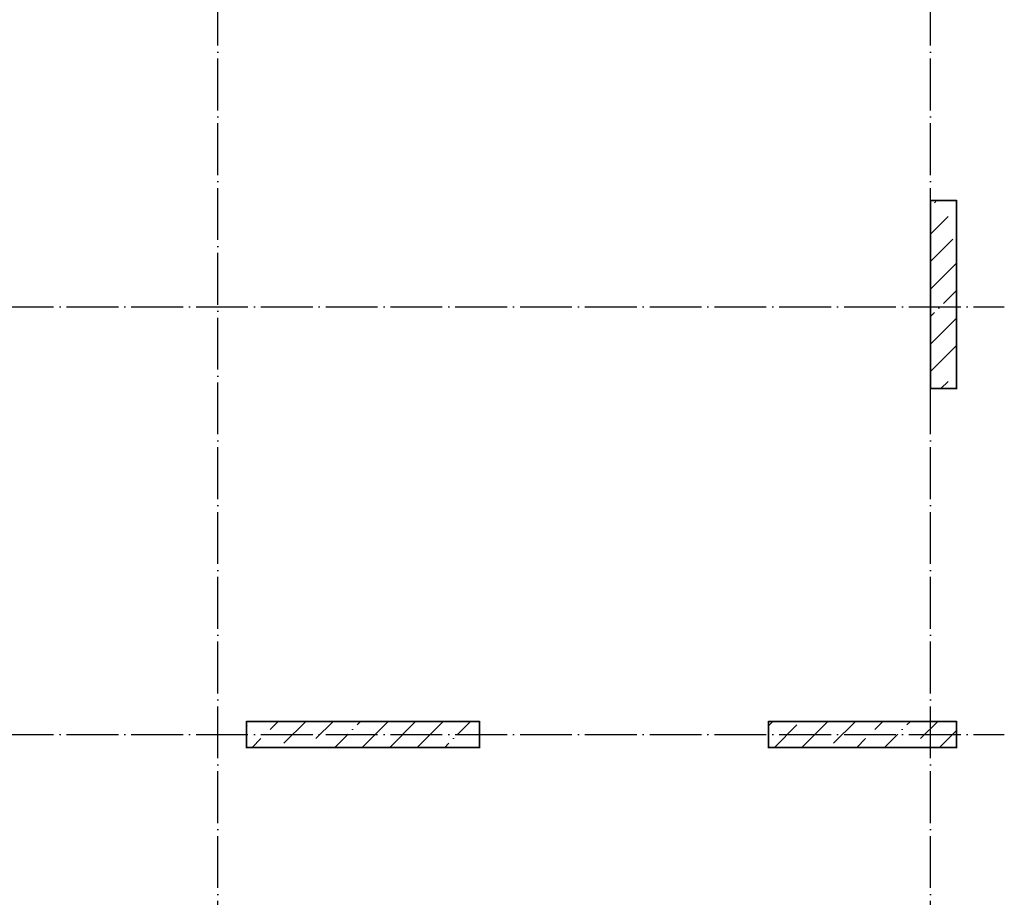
# Model space of a CAD drawing. Header units: millimetres. Extents: x -3495 to 112233, y -3287 to 47686.
# Tile 16 of 43: x 6871 to 14470, y 23842 to 30616. Entities that reach past the tile are written whole.
import ezdxf

# ---------------------------------------------------------------- set-up
doc = ezdxf.new("R2010")
doc.units = ezdxf.units.MM
for name, pattern in [('______11', [500, 400, -50, 0, -50]), ('______5', [1100, 800, -100, 100, -100]), ('______9', [100, 0, -100])]:
    doc.linetypes.add(name, pattern=pattern)
doc.layers.add('Колонна (1)', color=7, linetype='Continuous', lineweight=35)
doc.layers.add('Колонна (2)', color=7, linetype='Continuous', lineweight=35)
doc.layers.add('Осевая линия_ общее', color=7, linetype='______5', lineweight=13, true_color=0xa0a0a0)
pattern_1 = [(45, (0, 0), (-212.132, 212.132), [400, -50, 0, -50]), (45, (-106.07, 106.07), (-212.132, 212.132), [800, -100, 100, -100])]

# ---------------------------------------------------------------- blocks, each defined once
blk = doc.blocks.new('СЛОЖНЫЙ_ОБЪЕКТ_1')
at = {"layer": 'Осевая линия_ общее', "color": 253, "linetype": '______11', "lineweight": -3, "true_color": 0xa0a0a0, "transparency": 33554687}
for p, q in [((8400, -2590), (8400, 47490)), ((13900, -2590), (13900, 47490)), ((-2770, 28400), (14470, 28400)), ((-2770, 25100), (14470, 25100))]:
    blk.add_line(p, q, dxfattribs=at)

msp = doc.modelspace()

# ---------------------------------------------------------------- hatches: boundary and pattern name
at = {"layer": 'Колонна (1)', "lineweight": 18, "transparency": 33554687}
h = msp.add_hatch(dxfattribs=at)
h.set_pattern_fill('__________539', color=256, scale=100, style=0, pattern_type=2)
h.set_pattern_definition(pattern_1)
h.paths.add_polyline_path([(10420, 25200), (8620, 25200), (8620, 25000), (10420, 25000)], flags=0)
at = {"layer": 'Колонна (2)', "lineweight": 18, "transparency": 33554687}
h = msp.add_hatch(dxfattribs=at)
h.set_pattern_fill('__________539', color=256, scale=100, style=0, pattern_type=2)
h.set_pattern_definition(pattern_1)
h.paths.add_polyline_path([(13900, 29219.8), (13900, 27769.8), (14100, 27769.8), (14100, 29219.8)], flags=0)
h = msp.add_hatch(dxfattribs=at)
h.set_pattern_fill('__________539', color=256, scale=100, style=0, pattern_type=2)
h.set_pattern_definition(pattern_1)
h.paths.add_polyline_path([(12650, 25000), (14100, 25000), (14100, 25200), (12650, 25200)], flags=0)

# ---------------------------------------------------------------- linework, layer by layer
at = {"layer": 'Колонна (1)', "color": 7, "linetype": '______9', "lineweight": -3, "transparency": 33554687}
for p, q in [((10420, 25200), (8620, 25200)), ((8620, 25200), (8620, 25000)), ((10420, 25000), (10420, 25200)), ((8620, 25000), (10420, 25000))]:
    msp.add_line(p, q, dxfattribs=at)
at = {"layer": 'Колонна (1)', "transparency": 33554687}
for p, q in [((10420, 25200), (8620, 25200)), ((8620, 25200), (8620, 25000)), ((10420, 25000), (10420, 25200)), ((8620, 25000), (10420, 25000))]:
    msp.add_line(p, q, dxfattribs=at)
at = {"layer": 'Колонна (2)', "color": 7, "linetype": '______9', "lineweight": -3, "transparency": 33554687}
for p, q in [((13900, 29219.8), (13900, 27769.8)), ((14100, 29219.8), (13900, 29219.8)), ((14100, 27769.8), (14100, 29219.8)), ((13900, 27769.8), (14100, 27769.8)), ((14100, 25200), (12650, 25200)), ((12650, 25200), (12650, 25000)), ((14100, 25000), (14100, 25200)), ((12650, 25000), (14100, 25000))]:
    msp.add_line(p, q, dxfattribs=at)
at = {"layer": 'Колонна (2)', "transparency": 33554687}
for p, q in [((13900, 29219.8), (13900, 27769.8)), ((14100, 29219.8), (13900, 29219.8)), ((14100, 27769.8), (14100, 29219.8)), ((13900, 27769.8), (14100, 27769.8)), ((14100, 25200), (12650, 25200)), ((12650, 25200), (12650, 25000)), ((14100, 25000), (14100, 25200)), ((12650, 25000), (14100, 25000))]:
    msp.add_line(p, q, dxfattribs=at)

# ---------------------------------------------------------------- block references
at = {"layer": 'Осевая линия_ общее', "color": 253, "linetype": '______11', "lineweight": -3, "true_color": 0xa0a0a0, "transparency": 33554687}
msp.add_blockref('СЛОЖНЫЙ_ОБЪЕКТ_1', (0, 0), dxfattribs=at)

doc.saveas('drawing.dxf')
